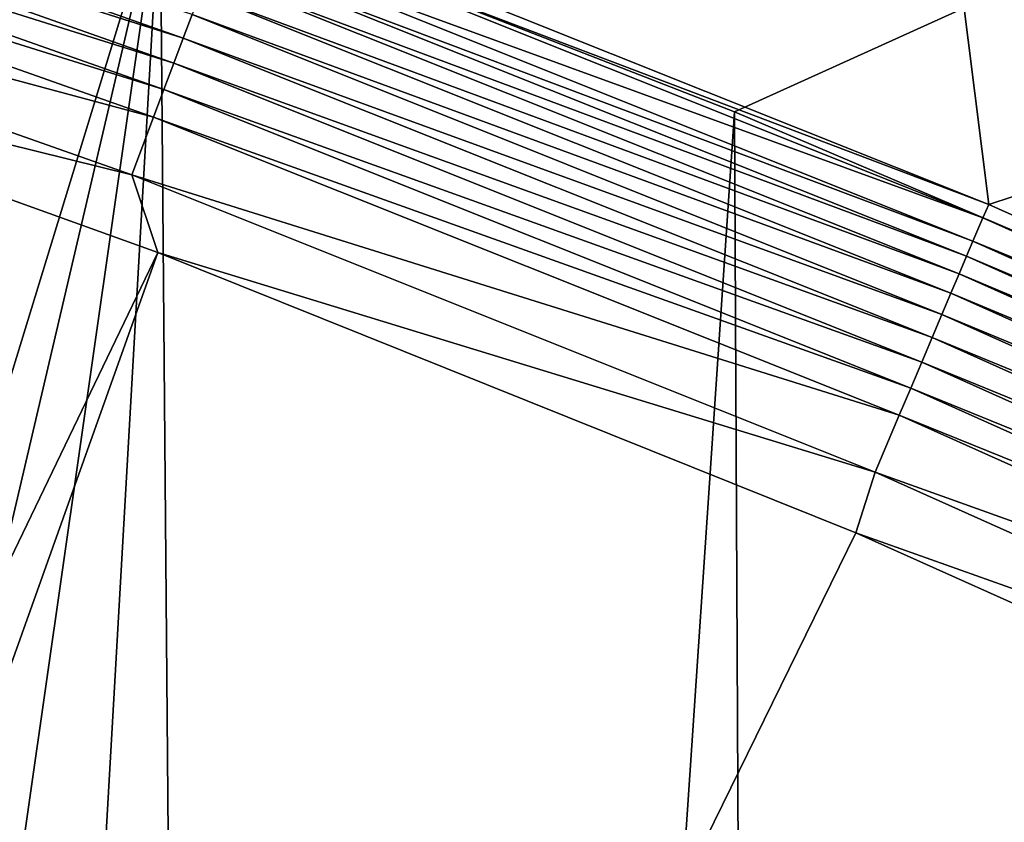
# Model space of a CAD drawing. Header units: metres. Extents: x -1651 to 0, y -1070 to 0.
# Tile 84 of 113: x -700 to -617, y -280 to -213. Entities that reach past the tile are written whole.
import ezdxf

# ---------------------------------------------------------------- set-up
doc = ezdxf.new("R2010")
doc.units = ezdxf.units.M

msp = doc.modelspace()

# ---------------------------------------------------------------- linework, layer by layer
at = {"layer": 'None'}
for points in [[(-681.926086, -203.354218, -377.175201), (-618.63623, -228.648346, -377.175201), (-625.027283, -177.743637, -60)], [(-618.63623, -228.648346, -377.175201), (-555.348755, -207.83287, -60), (-625.027283, -177.743637, -60)], [(-749.313782, -180.700699, -406), (-688.147278, -202.117401, -406), (-868.193237, -789.862549, -406)], [(-749.997437, -192.167694, -397.307617), (-750.700684, -194.295502, -398.780426), (-686.205872, -214.70137, -397.307617)], [(-749.997437, -192.167694, -397.307617), (-686.205872, -214.70137, -397.307617), (-685.466309, -212.735733, -395.641296)], [(-580.215271, -193.827225, -62.999996), (-639.965881, -220.892624, -406), (-688.147278, -202.117401, -406)], [(-592.386963, -241.14595, -406), (-639.965881, -220.892624, -406), (-580.215271, -193.827225, -62.999996)], [(-750.700684, -194.295502, -398.780426), (-751.442688, -196.540375, -400.048401), (-686.995056, -216.798828, -398.780426)], [(-750.700684, -194.295502, -398.780426), (-686.995056, -216.798828, -398.780426), (-686.205872, -214.70137, -397.307617)], [(-751.442688, -196.540375, -400.048401), (-752.217834, -198.885651, -401.100159), (-687.827698, -219.011688, -400.048401)], [(-751.442688, -196.540375, -400.048401), (-687.827698, -219.011688, -400.048401), (-686.995056, -216.798828, -398.780426)], [(-752.217834, -198.885651, -401.100159), (-753.842468, -203.801178, -402.52005), (-688.69751, -221.323502, -401.100159)], [(-752.217834, -198.885651, -401.100159), (-688.69751, -221.323502, -401.100159), (-687.827698, -219.011688, -400.048401)], [(-868.193237, -789.862549, -406), (-688.147278, -202.117401, -406), (-829.429016, -805.309204, -406)], [(-688.147278, -202.117401, -406), (-777.389954, -824.316711, -406), (-829.429016, -805.309204, -406)], [(-688.147278, -202.117401, -406), (-724.750854, -841.593079, -406), (-777.389954, -824.316711, -406)], [(-682.642212, -854.043579, -406), (-724.750854, -841.593079, -406), (-688.147278, -202.117401, -406)], [(-639.965881, -220.892624, -406), (-682.642212, -854.043579, -406), (-688.147278, -202.117401, -406)], [(-753.842468, -203.801178, -402.52005), (-690.52063, -226.168945, -402.52005), (-688.69751, -221.323502, -401.100159)], [(-753.842468, -203.801178, -402.52005), (-741.410889, -213.593506, -403), (-690.52063, -226.168945, -402.52005)], [(-681.926086, -203.354218, -377.175201), (-682.364075, -204.490723, -382.385681), (-618.63623, -228.648346, -377.175201)], [(-682.364075, -204.490723, -382.385681), (-683.112976, -206.481079, -387.314758), (-619.125427, -229.764206, -382.385681)], [(-682.364075, -204.490723, -382.385681), (-619.125427, -229.764206, -382.385681), (-618.63623, -228.648346, -377.175201)], [(-683.112976, -206.481079, -387.314758), (-683.60083, -207.777649, -389.61441), (-619.95459, -231.722473, -387.314758)], [(-683.112976, -206.481079, -387.314758), (-619.95459, -231.722473, -387.314758), (-619.125427, -229.764206, -382.385681)], [(-683.60083, -207.777649, -389.61441), (-684.158875, -209.260788, -391.779236), (-620.494751, -232.998138, -389.61441)], [(-683.60083, -207.777649, -389.61441), (-620.494751, -232.998138, -389.61441), (-619.95459, -231.722473, -387.314758)], [(-618.63623, -228.648346, -377.175201), (-556.427002, -256.494446, -377.175201), (-555.348755, -207.83287, -60)], [(-684.158875, -209.260788, -391.779236), (-684.782288, -210.91774, -393.793457), (-621.11261, -234.457367, -391.779236)], [(-684.158875, -209.260788, -391.779236), (-621.11261, -234.457367, -391.779236), (-620.494751, -232.998138, -389.61441)], [(-684.782288, -210.91774, -393.793457), (-685.466309, -212.735733, -395.641296), (-621.802917, -236.087616, -393.793457)], [(-684.782288, -210.91774, -393.793457), (-621.802917, -236.087616, -393.793457), (-621.11261, -234.457367, -391.779236)], [(-685.466309, -212.735733, -395.641296), (-686.205872, -214.70137, -397.307617), (-622.560303, -237.876297, -395.641296)], [(-685.466309, -212.735733, -395.641296), (-622.560303, -237.876297, -395.641296), (-621.802917, -236.087616, -393.793457)], [(-741.410889, -213.593506, -403), (-928.621887, -731.870789, -403), (-688.333191, -232.690948, -403)], [(-741.410889, -213.593506, -403), (-688.333191, -232.690948, -403), (-690.52063, -226.168945, -402.52005)], [(-686.205872, -214.70137, -397.307617), (-686.995056, -216.798828, -398.780426), (-623.37915, -239.810242, -397.307617)], [(-686.205872, -214.70137, -397.307617), (-623.37915, -239.810242, -397.307617), (-622.560303, -237.876297, -395.641296)], [(-686.995056, -216.798828, -398.780426), (-687.827698, -219.011688, -400.048401), (-624.25293, -241.873886, -398.780426)], [(-686.995056, -216.798828, -398.780426), (-624.25293, -241.873886, -398.780426), (-623.37915, -239.810242, -397.307617)], [(-687.827698, -219.011688, -400.048401), (-688.69751, -221.323502, -401.100159), (-625.174805, -244.051071, -400.048401)], [(-687.827698, -219.011688, -400.048401), (-625.174805, -244.051071, -400.048401), (-624.25293, -241.873886, -398.780426)], [(-688.69751, -221.323502, -401.100159), (-690.52063, -226.168945, -402.52005), (-626.137878, -246.325623, -401.100159)], [(-688.69751, -221.323502, -401.100159), (-626.137878, -246.325623, -401.100159), (-625.174805, -244.051071, -400.048401)], [(-636.776367, -866.25531, -406), (-682.642212, -854.043579, -406), (-639.965881, -220.892624, -406)], [(-592.386963, -241.14595, -406), (-636.776367, -866.25531, -406), (-639.965881, -220.892624, -406)], [(-690.52063, -226.168945, -402.52005), (-628.156494, -251.092941, -402.52005), (-626.137878, -246.325623, -401.100159)], [(-690.52063, -226.168945, -402.52005), (-688.333191, -232.690948, -403), (-628.156494, -251.092941, -402.52005)], [(-618.63623, -228.648346, -377.175201), (-619.125427, -229.764206, -382.385681), (-556.427002, -256.494446, -377.175201)], [(-619.125427, -229.764206, -382.385681), (-619.95459, -231.722473, -387.314758), (-556.958862, -257.589142, -382.385681)], [(-619.125427, -229.764206, -382.385681), (-556.958862, -257.589142, -382.385681), (-556.427002, -256.494446, -377.175201)], [(-619.95459, -231.722473, -387.314758), (-620.494751, -232.998138, -389.61441), (-557.866943, -259.512085, -387.314758)], [(-619.95459, -231.722473, -387.314758), (-557.866943, -259.512085, -387.314758), (-556.958862, -257.589142, -382.385681)], [(-928.621887, -731.870789, -403), (-874.955444, -755.91217, -403), (-688.333191, -232.690948, -403)], [(-688.333191, -232.690948, -403), (-874.955444, -755.91217, -403), (-629.783752, -256.189758, -403)], [(-628.156494, -251.092941, -402.52005), (-688.333191, -232.690948, -403), (-629.783752, -256.189758, -403)], [(-620.494751, -232.998138, -389.61441), (-621.11261, -234.457367, -391.779236), (-558.458496, -260.76474, -389.61441)], [(-620.494751, -232.998138, -389.61441), (-558.458496, -260.76474, -389.61441), (-557.866943, -259.512085, -387.314758)], [(-621.11261, -234.457367, -391.779236), (-621.802917, -236.087616, -393.793457), (-559.135193, -262.197632, -391.779236)], [(-621.11261, -234.457367, -391.779236), (-559.135193, -262.197632, -391.779236), (-558.458496, -260.76474, -389.61441)], [(-621.802917, -236.087616, -393.793457), (-622.560303, -237.876297, -395.641296), (-559.891174, -263.798462, -393.793457)], [(-621.802917, -236.087616, -393.793457), (-559.891174, -263.798462, -393.793457), (-559.135193, -262.197632, -391.779236)], [(-622.560303, -237.876297, -395.641296), (-623.37915, -239.810242, -397.307617), (-560.720581, -265.554901, -395.641296)], [(-622.560303, -237.876297, -395.641296), (-560.720581, -265.554901, -395.641296), (-559.891174, -263.798462, -393.793457)], [(-623.37915, -239.810242, -397.307617), (-624.25293, -241.873886, -398.780426), (-561.617432, -267.453949, -397.307617)], [(-623.37915, -239.810242, -397.307617), (-561.617432, -267.453949, -397.307617), (-560.720581, -265.554901, -395.641296)], [(-590.582947, -877.16272, -406), (-636.776367, -866.25531, -406), (-592.386963, -241.14595, -406)], [(-624.25293, -241.873886, -398.780426), (-625.174805, -244.051071, -400.048401), (-562.574402, -269.480377, -398.780426)], [(-624.25293, -241.873886, -398.780426), (-562.574402, -269.480377, -398.780426), (-561.617432, -267.453949, -397.307617)], [(-625.174805, -244.051071, -400.048401), (-626.137878, -246.325623, -401.100159), (-563.583984, -271.618286, -400.048401)], [(-625.174805, -244.051071, -400.048401), (-563.583984, -271.618286, -400.048401), (-562.574402, -269.480377, -398.780426)], [(-626.137878, -246.325623, -401.100159), (-628.156494, -251.092941, -402.52005), (-564.638794, -273.851807, -401.100159)], [(-626.137878, -246.325623, -401.100159), (-564.638794, -273.851807, -401.100159), (-563.583984, -271.618286, -400.048401)], [(-566.849487, -278.533112, -402.52005), (-628.156494, -251.092941, -402.52005), (-629.783752, -256.189758, -403)], [(-564.638794, -273.851807, -401.100159), (-628.156494, -251.092941, -402.52005), (-566.849487, -278.533112, -402.52005)], [(-874.955444, -755.91217, -403), (-569.125183, -283.351929, -403), (-629.783752, -256.189758, -403)], [(-629.783752, -256.189758, -403), (-569.125183, -283.351929, -403), (-566.849487, -278.533112, -402.52005)]]:
    msp.add_3dface(points, dxfattribs=at)

doc.saveas('drawing.dxf')
